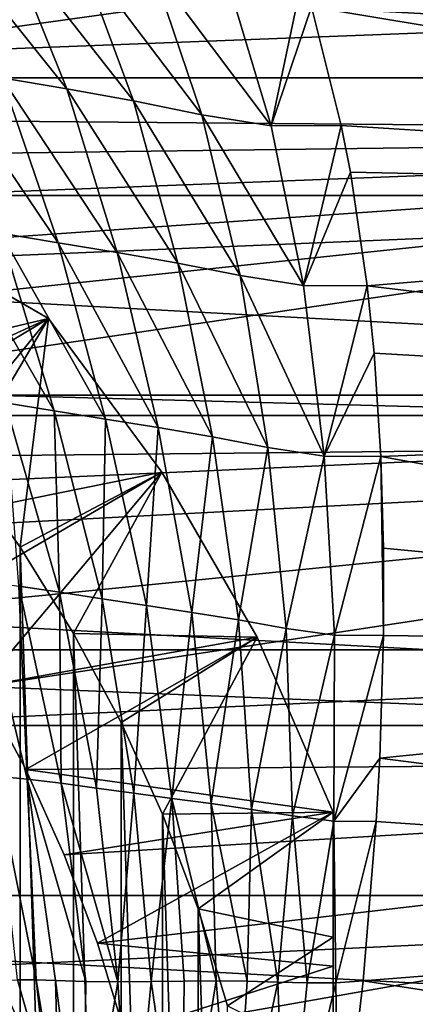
# Model space of a CAD drawing. Header units: metres. Extents: x -139 to 105, y -30 to 40.
# Tile 145 of 153: x 87.05 to 90.77, y 3.76 to 13.01. Entities that reach past the tile are written whole.
import ezdxf

# ---------------------------------------------------------------- set-up
doc = ezdxf.new("R2010")
doc.units = ezdxf.units.M
doc.layers.add('solid_150_SW0003', color=7, linetype='CONTINUOUS')

msp = doc.modelspace()

# ---------------------------------------------------------------- linework, layer by layer
at = {"layer": 'solid_150_SW0003'}
for points in [[(87.321823, 10.206499, 35.637951), (77.678177, 15.774263, 35.637951), (78.698875, 15.184963, 36.378819)], [(87.321823, 10.206499, 26.637949), (77.678177, 15.774263, 35.637951), (87.321823, 10.206499, 35.637951)], [(77.678177, 15.774263, 26.637949), (77.678177, 15.774263, 35.637951), (87.321823, 10.206499, 26.637949)], [(85.892303, 11.031836, 26.042257), (77.678177, 15.774263, 26.637949), (87.321823, 10.206499, 26.637949)], [(48.044449, 12.46792, 3.637949), (49.55196, 15.312876, 3.637949), (101.955551, 12.46792, 3.637949)], [(49.55196, 15.312876, 3.637949), (100.448036, 15.312876, 3.637949), (101.955551, 12.46792, 3.637949)], [(87.321823, 10.206499, 35.637951), (78.698875, 15.184963, 36.378819), (86.301125, 10.795799, 36.378819)], [(99.43383, 14.670929, 23.637949), (78.491714, 13.040371, 23.637949), (79.338676, 12.782981, 23.637949)], [(99.43383, 14.670929, 23.637949), (79.338676, 12.782981, 23.637949), (80.168266, 12.471044, 23.637949)], [(99.43383, 14.670929, 23.637949), (80.168266, 12.471044, 23.637949), (80.970055, 12.108175, 23.637949)], [(100.877823, 11.939811, 23.637949), (99.43383, 14.670929, 23.637949), (80.970055, 12.108175, 23.637949)], [(86.267632, 13.892797, 60.321362), (87.493439, 12.363908, 59.556755), (86.884132, 12.467723, 59.333138)], [(86.267632, 13.892797, 60.321362), (86.92469, 13.778828, 60.583107), (87.493439, 12.363908, 59.556755)], [(86.92469, 13.778828, 60.583107), (88.12072, 12.248942, 59.741436), (87.493439, 12.363908, 59.556755)], [(86.92469, 13.778828, 60.583107), (87.601219, 13.652026, 60.803303), (88.12072, 12.248942, 59.741436)], [(87.601219, 13.652026, 60.803303), (88.763451, 12.117993, 59.889011), (88.12072, 12.248942, 59.741436)], [(87.601219, 13.652026, 60.803303), (88.294678, 13.508866, 60.983429), (88.763451, 12.117993, 59.889011)], [(88.294678, 13.508866, 60.983429), (89.417145, 12.016016, 60.000568), (88.763451, 12.117993, 59.889011)], [(88.294678, 13.508866, 60.983429), (88.999855, 13.401556, 61.124763), (89.417145, 12.016016, 60.000568)], [(88.999855, 13.401556, 61.124763), (89.710472, 13.412045, 61.226429), (89.417145, 12.016016, 60.000568)], [(89.417145, 12.016016, 60.000568), (89.710472, 13.412045, 61.226429), (89.796295, 13.134184, 60.979897)], [(100.499969, 13.262094, 91.033295), (51, 13.262364, 91.033051), (51, 11.361214, 92.522491)], [(100.499969, 13.262094, 91.033295), (51, 11.361214, 92.522491), (100.499969, 11.360966, 92.522667)], [(89.796295, 13.134184, 60.979897), (100.499969, 13.263636, 61.093605), (100.499969, 11.362654, 59.604034)], [(89.417145, 12.016016, 60.000568), (89.796295, 13.134184, 60.979897), (90.075272, 12.019096, 60.077114)], [(90.075272, 12.019096, 60.077114), (89.796295, 13.134184, 60.979897), (100.499969, 11.362654, 59.604034)], [(86.295197, 12.569431, 59.068672), (87.412796, 10.917224, 58.467258), (86.875587, 11.007526, 58.24617)], [(86.295197, 12.569431, 59.068672), (86.884132, 12.467723, 59.333138), (87.412796, 10.917224, 58.467258)], [(46.855904, 9.485468, 3.637949), (48.044449, 12.46792, 3.637949), (103.144096, 9.485468, 3.637949)], [(48.044449, 12.46792, 3.637949), (101.955551, 12.46792, 3.637949), (103.144096, 9.485468, 3.637949)], [(86.884132, 12.467723, 59.333138), (87.968391, 10.825569, 58.650536), (87.412796, 10.917224, 58.467258)], [(86.884132, 12.467723, 59.333138), (87.493439, 12.363908, 59.556755), (87.968391, 10.825569, 58.650536)], [(87.493439, 12.363908, 59.556755), (88.539917, 10.724328, 58.798176), (87.968391, 10.825569, 58.650536)], [(87.493439, 12.363908, 59.556755), (88.12072, 12.248942, 59.741436), (88.539917, 10.724328, 58.798176)], [(88.12072, 12.248942, 59.741436), (89.124878, 10.60824, 58.91235), (88.539917, 10.724328, 58.798176)], [(88.12072, 12.248942, 59.741436), (88.763451, 12.117993, 59.889011), (89.124878, 10.60824, 58.91235)], [(88.763451, 12.117993, 59.889011), (89.719604, 10.514947, 58.994778), (89.124878, 10.60824, 58.91235)], [(88.763451, 12.117993, 59.889011), (89.417145, 12.016016, 60.000568), (89.719604, 10.514947, 58.994778)], [(100.877823, 11.939811, 23.637949), (80.970055, 12.108175, 23.637949), (81.748047, 11.691742, 23.637949)], [(100.877823, 11.939811, 23.637949), (81.748047, 11.691742, 23.637949), (82.501053, 11.223425, 23.637949)], [(100.877823, 11.939811, 23.637949), (82.501053, 11.223425, 23.637949), (83.219521, 10.709226, 23.637949)], [(100.877823, 11.939811, 23.637949), (83.219521, 10.709226, 23.637949), (83.899094, 10.151193, 23.637949)], [(100.877823, 11.939811, 23.637949), (83.899094, 10.151193, 23.637949), (84.54538, 9.545377, 23.637949)], [(102.015839, 9.07477, 23.637949), (100.877823, 11.939811, 23.637949), (84.54538, 9.545377, 23.637949)], [(89.417145, 12.016016, 60.000568), (90.075272, 12.019096, 60.077114), (89.719604, 10.514947, 58.994778)], [(89.719604, 10.514947, 58.994778), (90.075272, 12.019096, 60.077114), (90.160545, 11.579343, 59.755756)], [(90.160545, 11.579343, 59.755756), (90.075272, 12.019096, 60.077114), (100.499969, 11.362654, 59.604034)], [(89.719604, 10.514947, 58.994778), (90.160545, 11.579343, 59.755756), (90.319916, 10.511651, 59.04792)], [(90.319916, 10.511651, 59.04792), (90.160545, 11.579343, 59.755756), (100.499969, 11.362654, 59.604034)], [(100.499969, 11.360966, 92.522667), (51, 11.361214, 92.522491), (51, 9.294394, 93.771919)], [(100.499969, 11.360966, 92.522667), (51, 9.294394, 93.771919), (100.499969, 9.294181, 93.772026)], [(90.319916, 10.511651, 59.04792), (100.499969, 11.362654, 59.604034), (100.499969, 9.295961, 58.354439)], [(84.54538, 9.545377, 23.637949), (85.892303, 11.031836, 26.042257), (87.321823, 10.206499, 26.637949)], [(86.360039, 11.096121, 57.985435), (87.376633, 9.336887, 57.552235), (86.915169, 9.41326, 57.340012)], [(86.360039, 11.096121, 57.985435), (86.875587, 11.007526, 58.24617), (87.376633, 9.336887, 57.552235)], [(86.875587, 11.007526, 58.24617), (87.856941, 9.259319, 57.729202), (87.376633, 9.336887, 57.552235)], [(86.875587, 11.007526, 58.24617), (87.412796, 10.917224, 58.467258), (87.856941, 9.259319, 57.729202)], [(87.412796, 10.917224, 58.467258), (88.353111, 9.180781, 57.872536), (87.856941, 9.259319, 57.729202)], [(87.412796, 10.917224, 58.467258), (87.968391, 10.825569, 58.650536), (88.353111, 9.180781, 57.872536)], [(87.968391, 10.825569, 58.650536), (88.862816, 9.094223, 57.984322), (88.353111, 9.180781, 57.872536)], [(87.968391, 10.825569, 58.650536), (88.539917, 10.724328, 58.798176), (88.862816, 9.094223, 57.984322)], [(87.321823, 10.206499, 35.637951), (86.301125, 10.795799, 36.378819), (85.90313, 9.558289, 38.637951)], [(88.539917, 10.724328, 58.798176), (89.383743, 8.995021, 58.06673), (88.862816, 9.094223, 57.984322)], [(88.539917, 10.724328, 58.798176), (89.124878, 10.60824, 58.91235), (89.383743, 8.995021, 58.06673)], [(89.124878, 10.60824, 58.91235), (89.913025, 8.913863, 58.122578), (89.383743, 8.995021, 58.06673)], [(89.124878, 10.60824, 58.91235), (89.719604, 10.514947, 58.994778), (89.913025, 8.913863, 58.122578)], [(89.719604, 10.514947, 58.994778), (90.319916, 10.511651, 59.04792), (89.913025, 8.913863, 58.122578)], [(89.913025, 8.913863, 58.122578), (90.319916, 10.511651, 59.04792), (90.384621, 9.881245, 58.67424)], [(90.384621, 9.881245, 58.67424), (90.319916, 10.511651, 59.04792), (100.499969, 9.295961, 58.354439)], [(85.151192, 8.899096, 23.637949), (84.54538, 9.545377, 23.637949), (87.321823, 10.206499, 26.637949)], [(85.709229, 8.219518, 23.637949), (85.151192, 8.899096, 23.637949), (87.321823, 10.206499, 26.637949)], [(85.709229, 8.219518, 23.637949), (87.321823, 10.206499, 26.637949), (88.386398, 8.763804, 26.637949)], [(87.321823, 10.206499, 35.637951), (85.90313, 9.558289, 38.637951), (86.502502, 8.828372, 38.637951)], [(87.321823, 10.206499, 35.637951), (86.502502, 8.828372, 38.637951), (87.054787, 8.056686, 38.637951)], [(88.386398, 8.763804, 35.637951), (87.321823, 10.206499, 35.637951), (87.054787, 8.056686, 38.637951)], [(87.321823, 10.206499, 26.637949), (87.321823, 10.206499, 35.637951), (88.386398, 8.763804, 35.637951)], [(88.386398, 8.763804, 26.637949), (87.321823, 10.206499, 26.637949), (88.386398, 8.763804, 35.637951)], [(89.913025, 8.913863, 58.122578), (90.384621, 9.881245, 58.67424), (90.447151, 8.90938, 58.156826)], [(90.447151, 8.90938, 58.156826), (90.384621, 9.881245, 58.67424), (100.499969, 9.295961, 58.354439)], [(102.015839, 9.07477, 23.637949), (84.54538, 9.545377, 23.637949), (85.151192, 8.899096, 23.637949)], [(45.993919, 6.381353, 3.637949), (46.855904, 9.485468, 3.637949), (104.006081, 6.381353, 3.637949)], [(46.855904, 9.485468, 3.637949), (103.144096, 9.485468, 3.637949), (104.006081, 6.381353, 3.637949)], [(86.915169, 9.41326, 57.340012), (87.425819, 7.633713, 56.831211), (87.042252, 7.692135, 56.640457)], [(86.915169, 9.41326, 57.340012), (87.376633, 9.336887, 57.552235), (87.425819, 7.633713, 56.831211)], [(100.499969, 9.294181, 93.772026), (51, 9.294394, 93.771919), (51, 7.092043, 94.763107)], [(100.499969, 9.294181, 93.772026), (51, 7.092043, 94.763107), (100.499969, 7.091874, 94.763168)], [(87.376633, 9.336887, 57.552235), (87.826904, 7.571425, 56.991917), (87.425819, 7.633713, 56.831211)], [(87.376633, 9.336887, 57.552235), (87.856941, 9.259319, 57.729202), (87.826904, 7.571425, 56.991917)], [(87.856941, 9.259319, 57.729202), (88.242821, 7.508822, 57.123608), (87.826904, 7.571425, 56.991917)], [(87.856941, 9.259319, 57.729202), (88.353111, 9.180781, 57.872536), (88.242821, 7.508822, 57.123608)], [(90.447151, 8.90938, 58.156826), (100.499969, 9.295961, 58.354439), (100.499969, 7.093896, 57.363129)], [(88.353111, 9.180781, 57.872536), (88.671227, 7.445094, 57.227654), (88.242821, 7.508822, 57.123608)], [(88.353111, 9.180781, 57.872536), (88.862816, 9.094223, 57.984322), (88.671227, 7.445094, 57.227654)], [(102.015839, 9.07477, 23.637949), (85.151192, 8.899096, 23.637949), (85.709229, 8.219518, 23.637949)], [(102.015839, 9.07477, 23.637949), (85.709229, 8.219518, 23.637949), (86.223427, 7.501052, 23.637949)], [(102.015839, 9.07477, 23.637949), (86.223427, 7.501052, 23.637949), (86.691742, 6.748047, 23.637949)], [(102.840805, 6.090719, 23.637949), (102.015839, 9.07477, 23.637949), (86.691742, 6.748047, 23.637949)], [(88.862816, 9.094223, 57.984322), (89.110199, 7.374721, 57.30579), (88.671227, 7.445094, 57.227654)], [(88.862816, 9.094223, 57.984322), (89.383743, 8.995021, 58.06673), (89.110199, 7.374721, 57.30579)], [(89.383743, 8.995021, 58.06673), (89.557816, 7.294915, 57.359947), (89.110199, 7.374721, 57.30579)], [(89.383743, 8.995021, 58.06673), (89.913025, 8.913863, 58.122578), (89.557816, 7.294915, 57.359947)], [(89.913025, 8.913863, 58.122578), (90.012039, 7.230074, 57.393707), (89.557816, 7.294915, 57.359947)], [(89.913025, 8.913863, 58.122578), (90.447151, 8.90938, 58.156826), (90.012039, 7.230074, 57.393707)], [(90.012039, 7.230074, 57.393707), (90.447151, 8.90938, 58.156826), (90.47155, 7.226559, 57.413998)], [(90.471169, 8.049389, 57.754105), (90.447151, 8.90938, 58.156826), (100.499969, 7.093896, 57.363129)], [(90.47155, 7.226559, 57.413998), (90.447151, 8.90938, 58.156826), (90.471169, 8.049389, 57.754105)], [(86.502502, 8.828372, 38.637951), (86.502502, -8.828372, 38.637951), (87.054787, -8.056686, 38.637951)], [(87.054787, 8.056686, 38.637951), (86.502502, 8.828372, 38.637951), (87.054787, -8.056686, 38.637951)], [(86.223427, 7.501052, 23.637949), (85.709229, 8.219518, 23.637949), (88.386398, 8.763804, 26.637949)], [(86.691742, 6.748047, 23.637949), (86.223427, 7.501052, 23.637949), (88.386398, 8.763804, 26.637949)], [(86.691742, 6.748047, 23.637949), (88.386398, 8.763804, 26.637949), (89.282875, 7.211061, 26.637949)], [(88.386398, 8.763804, 35.637951), (87.054787, 8.056686, 38.637951), (87.5578, 7.247901, 38.637951)], [(89.282875, 7.211061, 35.637951), (88.386398, 8.763804, 35.637951), (87.5578, 7.247901, 38.637951)], [(88.386398, 8.763804, 26.637949), (88.386398, 8.763804, 35.637951), (89.282875, 7.211061, 35.637951)], [(89.282875, 7.211061, 26.637949), (88.386398, 8.763804, 26.637949), (89.282875, 7.211061, 35.637951)], [(87.054787, 8.056686, 38.637951), (87.054787, -8.056686, 38.637951), (87.5578, -7.247901, 38.637951)], [(87.5578, 7.247901, 38.637951), (87.054787, 8.056686, 38.637951), (87.5578, -7.247901, 38.637951)], [(90.47155, 7.226559, 57.413998), (90.471169, 8.049389, 57.754105), (100.499969, 7.093896, 57.363129)], [(86.679085, 7.742121, 56.418953), (87.122864, 5.879509, 56.076992), (86.824303, 5.906174, 55.877918)], [(86.679085, 7.742121, 56.418953), (87.042252, 7.692135, 56.640457), (87.122864, 5.879509, 56.076992)], [(87.042252, 7.692135, 56.640457), (87.440865, 5.839588, 56.251381), (87.122864, 5.879509, 56.076992)], [(87.042252, 7.692135, 56.640457), (87.425819, 7.633713, 56.831211), (87.440865, 5.839588, 56.251381)], [(87.425819, 7.633713, 56.831211), (87.775032, 5.793989, 56.400379), (87.440865, 5.839588, 56.251381)], [(87.425819, 7.633713, 56.831211), (87.826904, 7.571425, 56.991917), (87.775032, 5.793989, 56.400379)], [(87.826904, 7.571425, 56.991917), (88.123146, 5.74584, 56.524643), (87.775032, 5.793989, 56.400379)], [(87.826904, 7.571425, 56.991917), (88.242821, 7.508822, 57.123608), (88.123146, 5.74584, 56.524643)], [(88.242821, 7.508822, 57.123608), (88.483093, 5.697659, 56.624989), (88.123146, 5.74584, 56.524643)], [(88.242821, 7.508822, 57.123608), (88.671227, 7.445094, 57.227654), (88.483093, 5.697659, 56.624989)], [(88.671227, 7.445094, 57.227654), (88.85302, 5.64853, 56.702587), (88.483093, 5.697659, 56.624989)], [(88.671227, 7.445094, 57.227654), (89.110199, 7.374721, 57.30579), (88.85302, 5.64853, 56.702587)], [(89.110199, 7.374721, 57.30579), (89.231323, 5.594348, 56.758961), (88.85302, 5.64853, 56.702587)], [(89.110199, 7.374721, 57.30579), (89.557816, 7.294915, 57.359947), (89.231323, 5.594348, 56.758961)], [(87.5578, 7.247901, 38.637951), (87.5578, -7.247901, 38.637951), (88.005074, -6.41228, 38.637951)], [(88.005074, 6.41228, 38.637951), (87.5578, 7.247901, 38.637951), (88.005074, -6.41228, 38.637951)], [(89.282875, 7.211061, 35.637951), (87.5578, 7.247901, 38.637951), (88.005074, 6.41228, 38.637951)], [(89.557816, 7.294915, 57.359947), (89.616402, 5.533291, 56.795849), (89.231323, 5.594348, 56.758961)], [(89.557816, 7.294915, 57.359947), (90.012039, 7.230074, 57.393707), (89.616402, 5.533291, 56.795849)], [(90.012039, 7.230074, 57.393707), (90.006798, 5.483504, 56.816807), (89.616402, 5.533291, 56.795849)], [(90.012039, 7.230074, 57.393707), (90.47155, 7.226559, 57.413998), (90.006798, 5.483504, 56.816807)], [(90.006798, 5.483504, 56.816807), (90.47155, 7.226559, 57.413998), (90.437263, 6.077201, 57.008438)], [(90.437263, 6.077201, 57.008438), (90.47155, 7.226559, 57.413998), (100.499969, 7.093896, 57.363129)], [(87.108177, 5.970055, 23.637949), (86.691742, 6.748047, 23.637949), (89.282875, 7.211061, 26.637949)], [(87.108177, 5.970055, 23.637949), (89.282875, 7.211061, 26.637949), (90, 5.567764, 26.637949)], [(89.282875, 7.211061, 35.637951), (88.005074, 6.41228, 38.637951), (88.394829, 5.551097, 38.637951)], [(90, 5.567764, 35.637951), (89.282875, 7.211061, 35.637951), (88.394829, 5.551097, 38.637951)], [(89.282875, 7.211061, 26.637949), (89.282875, 7.211061, 35.637951), (90, 5.567764, 35.637951)], [(89.282875, 7.211061, 26.637949), (90, 5.567764, 35.637951), (90, 5.567764, 26.637949)], [(100.499969, 7.091874, 94.763168), (51, 7.092043, 94.763107), (51, 4.786275, 95.481606)], [(100.499969, 7.091874, 94.763168), (51, 4.786275, 95.481606), (100.499969, 4.786158, 95.481636)], [(90.437263, 6.077201, 57.008438), (100.499969, 7.093896, 57.363129), (100.499969, 4.788538, 56.644485)], [(102.840805, 6.090719, 23.637949), (86.691742, 6.748047, 23.637949), (87.108177, 5.970055, 23.637949)], [(88.005074, 6.41228, 38.637951), (88.005074, -6.41228, 38.637951), (88.394829, -5.551097, 38.637951)], [(88.394829, 5.551097, 38.637951), (88.005074, 6.41228, 38.637951), (88.394829, -5.551097, 38.637951)], [(45.475842, 3.221479, 3.637949), (45.993919, 6.381353, 3.637949), (104.524162, 3.221479, 3.637949)], [(45.993919, 6.381353, 3.637949), (104.006081, 6.381353, 3.637949), (104.524162, 3.221479, 3.637949)], [(102.840805, 6.090719, 23.637949), (87.108177, 5.970055, 23.637949), (87.471046, 5.168263, 23.637949)], [(102.840805, 6.090719, 23.637949), (87.471046, 5.168263, 23.637949), (87.782982, 4.338679, 23.637949)], [(102.840805, 6.090719, 23.637949), (87.782982, 4.338679, 23.637949), (88.040375, 3.491716, 23.637949)], [(103.334969, 3.068122, 23.637949), (102.840805, 6.090719, 23.637949), (88.040375, 3.491716, 23.637949)], [(90.006798, 5.483504, 56.816807), (90.437263, 6.077201, 57.008438), (90.404472, 5.480679, 56.828373)], [(90.404472, 5.480679, 56.828373), (90.437263, 6.077201, 57.008438), (100.499969, 4.788538, 56.644485)], [(87.471046, 5.168263, 23.637949), (87.108177, 5.970055, 23.637949), (90, 5.567764, 26.637949)], [(86.824303, 5.906174, 55.877918), (87.205338, 3.992321, 55.683132), (87.030602, 3.994327, 55.560654)], [(86.824303, 5.906174, 55.877918), (87.122864, 5.879509, 56.076992), (87.205338, 3.992321, 55.683132)], [(87.122864, 5.879509, 56.076992), (87.673622, 3.977989, 55.946148), (87.38781, 3.987032, 55.795689)], [(87.122864, 5.879509, 56.076992), (87.440865, 5.839588, 56.251381), (87.673622, 3.977989, 55.946148)], [(87.122864, 5.879509, 56.076992), (87.38781, 3.987032, 55.795689), (87.205338, 3.992321, 55.683132)], [(87.440865, 5.839588, 56.251381), (87.974892, 3.975349, 56.076954), (87.673622, 3.977989, 55.946148)], [(87.440865, 5.839588, 56.251381), (87.775032, 5.793989, 56.400379), (87.974892, 3.975349, 56.076954)], [(87.775032, 5.793989, 56.400379), (88.123146, 5.74584, 56.524643), (87.974892, 3.975349, 56.076954)], [(88.123146, 5.74584, 56.524643), (88.287048, 3.978661, 56.187042), (87.974892, 3.975349, 56.076954)], [(88.123146, 5.74584, 56.524643), (88.483093, 5.697659, 56.624989), (88.287048, 3.978661, 56.187042)], [(88.483093, 5.697659, 56.624989), (88.59716, 3.981891, 56.273418), (88.287048, 3.978661, 56.187042)], [(88.483093, 5.697659, 56.624989), (88.897949, 3.982665, 56.338142), (88.59716, 3.981891, 56.273418)], [(88.483093, 5.697659, 56.624989), (88.85302, 5.64853, 56.702587), (88.897949, 3.982665, 56.338142)], [(88.85302, 5.64853, 56.702587), (89.191551, 3.980794, 56.38607), (88.897949, 3.982665, 56.338142)], [(88.85302, 5.64853, 56.702587), (89.231323, 5.594348, 56.758961), (89.191551, 3.980794, 56.38607)], [(87.782982, 4.338679, 23.637949), (87.471046, 5.168263, 23.637949), (90, 5.567764, 26.637949)], [(87.782982, 4.338679, 23.637949), (90, 5.567764, 26.637949), (90, 4.12066, 26.105158)], [(90, 5.567764, 35.637951), (88.394829, 5.551097, 38.637951), (88.729866, 4.660062, 38.637951)], [(88.394829, 5.551097, 38.637951), (88.394829, -5.551097, 38.637951), (88.729866, -4.660062, 38.637951)], [(88.729866, 4.660062, 38.637951), (88.394829, 5.551097, 38.637951), (88.729866, -4.660062, 38.637951)], [(90, 4.395528, 36.375538), (90, 5.567764, 35.637951), (88.729866, 4.660062, 38.637951)], [(89.231323, 5.594348, 56.758961), (89.477814, 3.973017, 56.419865), (89.191551, 3.980794, 56.38607)], [(89.231323, 5.594348, 56.758961), (89.616402, 5.533291, 56.795849), (89.477814, 3.973017, 56.419865)], [(90, -5.567764, 35.637951), (90, 5.567764, 35.637951), (90, 4.395528, 36.375538)], [(90, -5.567764, 26.637949), (90, 5.567764, 26.637949), (90, 5.567764, 35.637951)], [(90, -5.567764, 35.637951), (90, -5.567764, 26.637949), (90, 5.567764, 35.637951)], [(90, -4.120641, 26.105152), (90, 4.12066, 26.105158), (90, 5.567764, 26.637949)], [(90, -4.120641, 26.105152), (90, 5.567764, 26.637949), (90, -5.567764, 26.637949)], [(89.616402, 5.533291, 56.795849), (89.755806, 3.964202, 56.442249), (89.477814, 3.973017, 56.419865)], [(89.616402, 5.533291, 56.795849), (90.006798, 5.483504, 56.816807), (89.755806, 3.964202, 56.442249)], [(90.006798, 5.483504, 56.816807), (90.023781, 3.964934, 56.456169), (89.755806, 3.964202, 56.442249)], [(90.006798, 5.483504, 56.816807), (90.404472, 5.480679, 56.828373), (90.023781, 3.964934, 56.456169)], [(90.023781, 3.964934, 56.456169), (90.404472, 5.480679, 56.828373), (90.280685, 3.98278, 56.463348)], [(90.280685, 3.98278, 56.463348), (90.404472, 5.480679, 56.828373), (100.499969, 4.788538, 56.644485)], [(100.499969, 4.786158, 95.481636), (51, 4.786275, 95.481606), (51, 2.410714, 95.916939)], [(100.499969, 4.786158, 95.481636), (51, 2.410714, 95.916939), (100.499969, 2.410654, 95.916946)], [(90.280685, 3.98278, 56.463348), (100.499969, 4.788538, 56.644485), (100.499969, 2.41233, 56.20879)], [(88.729866, 4.660062, 38.637951), (88.729866, -4.660062, 38.637951), (89.006325, -3.750361, 38.637951)], [(89.006325, 3.750361, 38.637951), (88.729866, 4.660062, 38.637951), (89.006325, -3.750361, 38.637951)], [(90, 4.395528, 36.375538), (88.729866, 4.660062, 38.637951), (89.006325, 3.750361, 38.637951)], [(90, 3.252317, 36.941013), (90, 4.395528, 36.375538), (89.006325, 3.750361, 38.637951)], [(90, -4.394535, 36.376057), (90, 4.395528, 36.375538), (90, 3.252317, 36.941013)], [(90, -4.394535, 36.376057), (90, -5.567764, 35.637951), (90, 4.395528, 36.375538)], [(88.040375, 3.491716, 23.637949), (87.782982, 4.338679, 23.637949), (90, 4.12066, 26.105158)], [(88.040375, 3.491716, 23.637949), (90, 4.12066, 26.105158), (90, 2.720624, 25.731314)], [(90, -2.720599, 25.731308), (90, 2.720624, 25.731314), (90, 4.12066, 26.105158)], [(90, -2.720599, 25.731308), (90, 4.12066, 26.105158), (90, -4.120641, 26.105152)], [(87.319908, 2.978892, 55.594769), (86.865677, 3.990874, 55.427044), (87.030602, 3.994327, 55.560654)], [(87.221481, 2.663631, 55.473312), (86.865677, 3.990874, 55.427044), (87.319908, 2.978892, 55.594769)], [(87.047615, 2.622892, 55.286316), (86.865677, 3.990874, 55.427044), (87.221481, 2.663631, 55.473312)], [(87.319908, 2.978892, 55.594769), (87.030602, 3.994327, 55.560654), (87.205338, 3.992321, 55.683132)], [(87.422569, 2.706912, 55.625492), (87.205338, 3.992321, 55.683132), (87.38781, 3.987032, 55.795689)], [(87.422569, 2.706912, 55.625492), (87.319908, 2.978892, 55.594769), (87.205338, 3.992321, 55.683132)], [(87.38781, 3.987032, 55.795689), (87.673622, 3.977989, 55.946148), (87.648186, 2.015971, 55.686867)], [(87.422569, 2.706912, 55.625492), (87.38781, 3.987032, 55.795689), (87.648186, 2.015971, 55.686867)], [(87.673622, 3.977989, 55.946148), (87.974892, 3.975349, 56.076954), (87.648186, 2.015971, 55.686867)], [(87.974892, 3.975349, 56.076954), (88.287048, 3.978661, 56.187042), (88.1007, 2.011255, 55.88147)], [(88.287048, 3.978661, 56.187042), (88.57473, 2.008146, 56.018368), (88.1007, 2.011255, 55.88147)], [(88.287048, 3.978661, 56.187042), (88.59716, 3.981891, 56.273418), (88.57473, 2.008146, 56.018368)], [(88.897949, 3.982665, 56.338142), (89.061554, 2.005058, 56.105141), (88.57473, 2.008146, 56.018368)], [(88.59716, 3.981891, 56.273418), (88.897949, 3.982665, 56.338142), (88.57473, 2.008146, 56.018368)], [(88.897949, 3.982665, 56.338142), (89.191551, 3.980794, 56.38607), (89.061554, 2.005058, 56.105141)], [(89.191551, 3.980794, 56.38607), (89.477814, 3.973017, 56.419865), (89.061554, 2.005058, 56.105141)], [(90.023781, 3.964934, 56.456169), (90.280685, 3.98278, 56.463348), (90.053673, 2.023002, 56.165348)], [(90.053673, 2.023002, 56.165348), (90.280685, 3.98278, 56.463348), (100.499969, 2.41233, 56.20879)], [(87.974892, 3.975349, 56.076954), (88.1007, 2.011255, 55.88147), (87.648186, 2.015971, 55.686867)], [(89.477814, 3.973017, 56.419865), (89.554649, 2.001858, 56.150307), (89.061554, 2.005058, 56.105141)], [(89.477814, 3.973017, 56.419865), (89.755806, 3.964202, 56.442249), (89.554649, 2.001858, 56.150307)], [(90.023781, 3.964934, 56.456169), (90.053673, 2.023002, 56.165348), (89.554649, 2.001858, 56.150307)], [(89.755806, 3.964202, 56.442249), (90.023781, 3.964934, 56.456169), (89.554649, 2.001858, 56.150307)]]:
    msp.add_3dface(points, dxfattribs=at)

doc.saveas('drawing.dxf')
